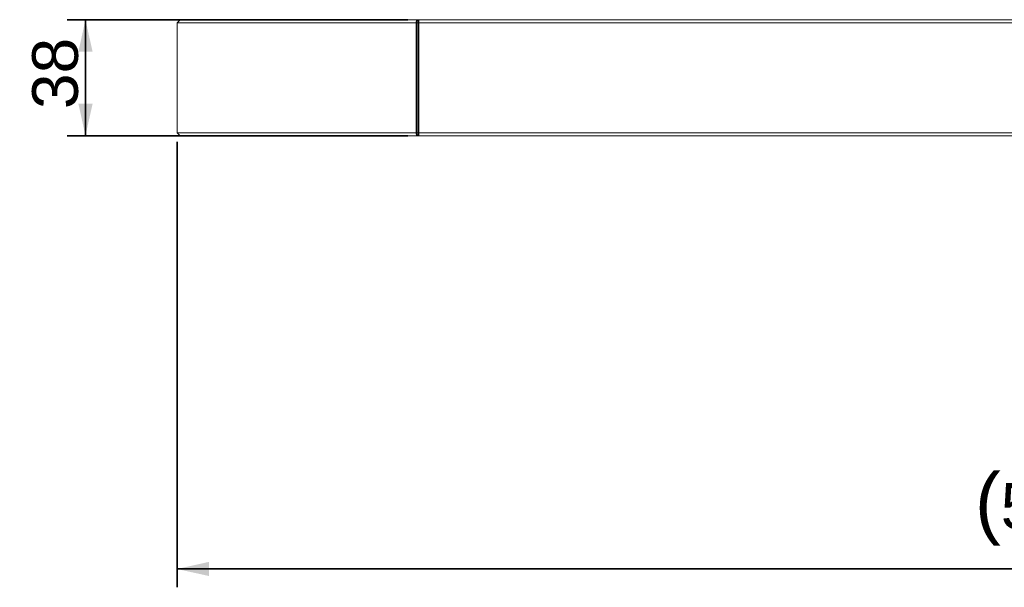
# Model space of a CAD drawing. Header units: millimetres. Extents: x 4 to 1188, y 1 to 840.
# Tile 4 of 123: x 219 to 326, y 86 to 148. Entities that reach past the tile are written whole.
import ezdxf

# ---------------------------------------------------------------- set-up
doc = ezdxf.new("R2010")
doc.units = ezdxf.units.MM
doc.layers.add('1', color=7, linetype='Continuous', true_color=0xffffff)
doc.styles.add('Arial Unicode MS', font='Arial Unicode MS')
doc.dimstyles.get("Standard").update_dxf_attribs({"dimtxt": 0.18, "dimasz": 0.18, "dimexe": 0.18, "dimexo": 0.0625, "dimgap": 0.09, "dimtad": 0, "dimtih": 1, "dimtoh": 1, "dimdec": 4, "dimzin": 0, "dimdsep": 46, "dimtxsty": 'Standard', "dimcen": 0.09, "dimadec": 0, "dimazin": 0, "dimtfac": 1, "dimtdec": 4, "dimtofl": 0, "dimtmove": 0, "dimatfit": 3, "dimfxl": 0, "dimtolj": 1, "dimtzin": 0, "dimarcsym": 0})

# ---------------------------------------------------------------- blocks, each defined once
blk = doc.blocks.new('_U3')
at = {"layer": '1', "color": 18, "lineweight": 35}
for p, q in [((427.4, 140.63), (427.4, 86.05)), ((236.02, 134.63), (236.02, 86.05)), ((236.02, 88.05), (427.4, 88.05))]:
    blk.add_line(p, q, dxfattribs=at)
at = {"layer": '1', "color": 18, "lineweight": 70}
for points in [[(236.02, 88.05), (239.52, 88.83), (239.52, 87.28)], [(427.4, 88.05), (423.9, 87.28), (423.9, 88.83)]]:
    blk.add_solid(points, dxfattribs=at)
at = {"layer": '1', "color": 18, "linetype": 'Continuous', "lineweight": 13, "insert": (323.14, 90.61), "char_height": 5, "attachment_point": 7, "line_spacing_factor": 1.047437, "style": 'Arial Unicode MS'}
blk.add_mtext('\\fArial Unicode MS|b0|i0;\\W1.0000;{\\H1.21x;(}574{\\H1.21x;)}', dxfattribs=at)
blk = doc.blocks.new('_U12')
at = {"layer": '1', "color": 18, "lineweight": 35}
for p, q in [((261.2, 147.97), (224.02, 147.97)), ((226.02, 147.97), (226.02, 135.3)), ((261.2, 135.3), (224.02, 135.3))]:
    blk.add_line(p, q, dxfattribs=at)
at = {"layer": '1', "color": 18, "lineweight": 70}
for points in [[(226.02, 147.97), (226.8, 144.47), (225.25, 144.47)], [(226.02, 135.3), (225.25, 138.8), (226.8, 138.8)]]:
    blk.add_solid(points, dxfattribs=at)
at = {"layer": '1', "color": 18, "linetype": 'Continuous', "lineweight": 13, "insert": (225.27, 138.22), "char_height": 5, "attachment_point": 7, "rotation": 90, "line_spacing_factor": 1.047437, "style": 'Arial Unicode MS'}
blk.add_mtext('\\fArial Unicode MS|b0|i0;\\W1.0000;38', dxfattribs=at)

msp = doc.modelspace()

# ---------------------------------------------------------------- linework, layer by layer
at = {"layer": '1', "color": 154, "linetype": 'Continuous', "lineweight": 13}
for p, q in [((236.3547, 147.9659), (236.0214, 147.6326)), ((236.0214, 147.6326), (236.0214, 135.6326)), ((262.1656, 147.6326), (236.0214, 147.6326)), ((236.3547, 147.9659), (262.1974, 147.9659)), ((262.3932, 147.6326), (262.1656, 147.6326)), ((262.1974, 147.9659), (262.3932, 147.9659)), ((262.3932, 147.9659), (383.2932, 147.9659)), ((383.2213, 147.6326), (262.3932, 147.6326)), ((236.0214, 135.6326), (236.3547, 135.2993)), ((236.0214, 135.6326), (262.1656, 135.6326)), ((262.1656, 135.6326), (262.3932, 135.6326)), ((262.3932, 135.6326), (383.2213, 135.6326)), ((262.1974, 135.2993), (236.3547, 135.2993)), ((262.3932, 135.2993), (262.1974, 135.2993)), ((383.3129, 135.2993), (262.3932, 135.2993))]:
    msp.add_line(p, q, dxfattribs=at)
at = {"layer": '1', "color": 154, "linetype": 'Continuous', "lineweight": 35}
for p, q in [((262.1656, 147.6326), (262.1974, 147.9659)), ((262.1656, 135.6326), (262.1656, 147.6326)), ((262.3932, 147.6326), (262.3932, 147.9659)), ((262.3932, 135.6326), (262.3932, 147.6326)), ((262.1974, 135.2993), (262.1656, 135.6326)), ((262.3932, 135.2993), (262.3932, 135.6326))]:
    msp.add_line(p, q, dxfattribs=at)

# ---------------------------------------------------------------- dimensions: what is measured, and where the dimension line sits
at = {"layer": '1', "color": 18, "linetype": 'Continuous', "lineweight": 13}
dim = msp.add_linear_dim(base=(226.0214, 135.2993), p1=(262.3932, 147.9659), p2=(262.3932, 135.2993), angle=90, dimstyle='Standard', override={"dimtxt": 5, "dimasz": 3.5, "dimexe": 2, "dimexo": 1, "dimgap": 2.5, "dimtad": 1, "dimtih": 0, "dimtoh": 0, "dimdec": 2, "dimlfac": 3, "dimzin": 8, "dimdsep": 44, "dimlunit": 2, "dimtxsty": 'Arial Unicode MS', "dimsah": 1, "dimse1": 0, "dimse2": 0, "dimsd1": 0, "dimsd2": 0, "dimclrd": 18, "dimclre": 18, "dimclrt": 18, "dimtol": 0, "dimtm": -0.1, "dimtfac": 0.4, "dimtdec": 2, "dimtofl": 1, "dimtmove": 0, "dimtzin": 8, "dimlwd": 35, "dimlwe": 35}, dxfattribs=at)
dim.commit()
dim.dimension.update_dxf_attribs({"geometry": '_U12', "text_midpoint": (226.0214, 141.6326), "dimtype": 160})
dim = msp.add_linear_dim(base=(427.4046, 88.0544), p1=(236.0214, 141.6326), p2=(427.4046, 141.6326), dimstyle='Standard', override={"dimtxt": 5, "dimasz": 3.5, "dimexe": 2, "dimexo": 1, "dimgap": 2.5, "dimtad": 1, "dimtih": 1, "dimtoh": 0, "dimdec": 0, "dimlfac": 3, "dimzin": 8, "dimdsep": 44, "dimlunit": 2, "dimpost": '(<>)', "dimtxsty": 'Arial Unicode MS', "dimsah": 1, "dimse1": 0, "dimse2": 0, "dimsd1": 0, "dimsd2": 0, "dimclrd": 18, "dimclre": 18, "dimclrt": 18, "dimtm": -0.1, "dimtfac": 0.4, "dimtdec": 2, "dimtofl": 1, "dimtmove": 0, "dimtzin": 8, "dimlwd": 35, "dimlwe": 35}, dxfattribs=at)
dim.commit()
dim.dimension.update_dxf_attribs({"geometry": '_U3', "text_midpoint": (331.713, 88.0544), "dimtype": 160})

doc.saveas('drawing.dxf')
